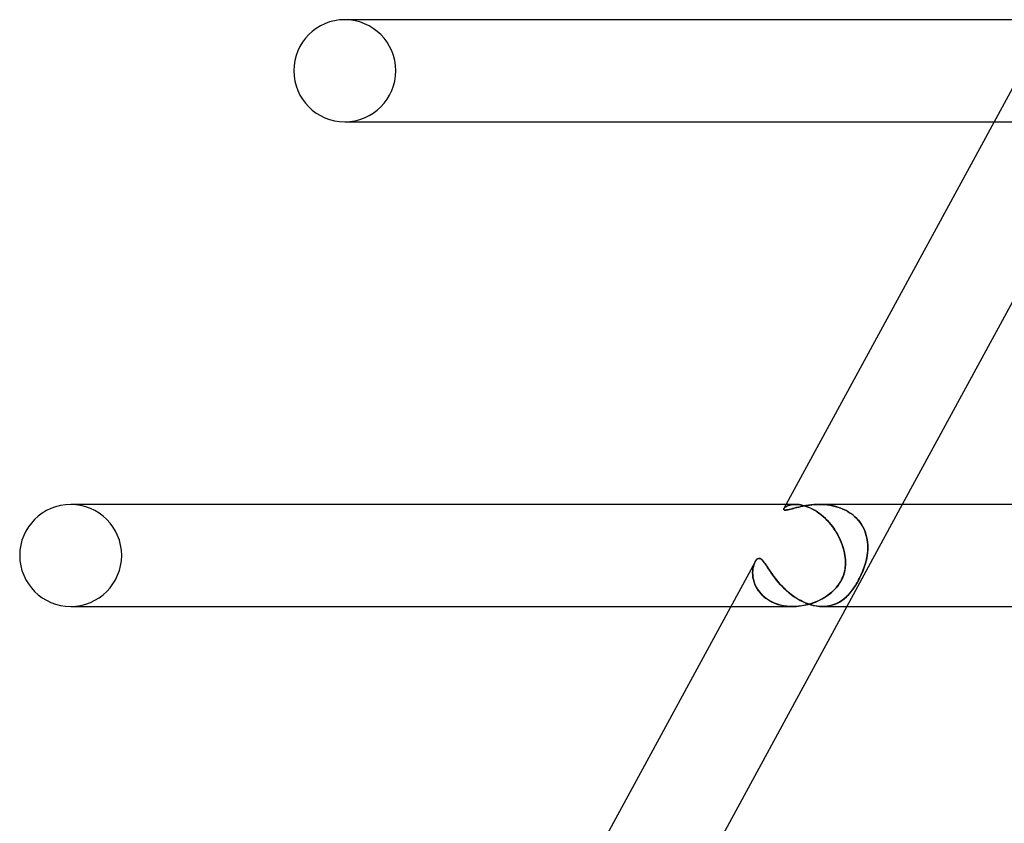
# Model space of a CAD drawing. Header units: millimetres. Extents: x -630 to 630, y -2 to 380.
# Tile 3 of 108: x -592 to -554, y 30 to 61. Entities that reach past the tile are written whole.
import ezdxf

# ---------------------------------------------------------------- set-up
doc = ezdxf.new("R2010")
doc.units = ezdxf.units.MM
doc.layers.add('HIDDEN', color=7, linetype='Continuous')
doc.layers.add('THICK', color=7, linetype='Continuous')

msp = doc.modelspace()

# ---------------------------------------------------------------- linework, layer by layer
at = {"layer": 'HIDDEN'}
for p, q in [((-554.276, 57), (-551.964, 57)), ((-590.388, 42), (-590.5, 42)), ((-562.53, 41.819), (-562.523, 41.835)), ((-562.53, 41.805), (-562.53, 41.819)), ((-562.524, 41.794), (-562.53, 41.805)), ((-562.512, 41.786), (-562.524, 41.794)), ((-562.509, 41.856), (-562.523, 41.836)), ((-562.523, 41.835), (-562.512, 41.852)), ((-562.512, 41.852), (-562.495, 41.87)), ((-562.493, 41.78), (-562.512, 41.786)), ((-562.488, 41.876), (-562.509, 41.856)), ((-562.495, 41.87), (-562.473, 41.888)), ((-562.469, 41.779), (-562.493, 41.78)), ((-562.461, 41.897), (-562.488, 41.876)), ((-562.473, 41.888), (-562.446, 41.907)), ((-562.427, 41.782), (-562.469, 41.779)), ((-562.43, 41.916), (-562.461, 41.897)), ((-562.446, 41.907), (-562.415, 41.924)), ((-562.063, 42), (-562.434, 42)), ((-562.393, 41.935), (-562.43, 41.916)), ((-562.376, 41.79), (-562.427, 41.782)), ((-562.415, 41.924), (-562.379, 41.941)), ((-562.35, 41.953), (-562.393, 41.935)), ((-562.379, 41.941), (-562.338, 41.957)), ((-562.318, 41.802), (-562.376, 41.79)), ((-562.303, 41.968), (-562.35, 41.953)), ((-562.338, 41.957), (-562.292, 41.971)), ((-562.253, 41.818), (-562.318, 41.802)), ((-562.25, 41.981), (-562.303, 41.968)), ((-562.292, 41.971), (-562.242, 41.983)), ((-562.182, 41.836), (-562.253, 41.818)), ((-562.193, 41.991), (-562.25, 41.981)), ((-562.242, 41.983), (-562.187, 41.992)), ((-562.131, 41.998), (-562.193, 41.991)), ((-562.187, 41.992), (-562.127, 41.998)), ((-562.105, 41.856), (-562.182, 41.836)), ((-562.064, 42), (-562.131, 41.998)), ((-562.127, 41.998), (-562.064, 42)), ((-562.025, 41.877), (-562.105, 41.856)), ((-561.997, 41.998), (-562.064, 42)), ((-562.064, 42), (-562.002, 41.998)), ((-561.941, 41.897), (-562.025, 41.877)), ((-562.002, 41.998), (-561.936, 41.993)), ((-561.927, 41.992), (-561.997, 41.998)), ((-561.854, 41.917), (-561.941, 41.897)), ((-561.936, 41.993), (-561.868, 41.983)), ((-561.855, 41.98), (-561.927, 41.992)), ((-561.868, 41.983), (-561.797, 41.968)), ((-561.78, 41.964), (-561.855, 41.98)), ((-561.762, 41.935), (-561.854, 41.917)), ((-561.797, 41.968), (-561.723, 41.949)), ((-561.702, 41.943), (-561.78, 41.964)), ((-561.666, 41.953), (-561.762, 41.935)), ((-561.723, 41.949), (-561.646, 41.925)), ((-561.623, 41.917), (-561.702, 41.943)), ((-561.566, 41.968), (-561.666, 41.953)), ((-561.646, 41.925), (-561.568, 41.896)), ((-561.542, 41.885), (-561.623, 41.917)), ((-561.568, 41.896), (-561.488, 41.861)), ((-561.462, 41.981), (-561.566, 41.968)), ((-561.46, 41.847), (-561.542, 41.885)), ((-561.488, 41.861), (-561.406, 41.82)), ((-561.355, 41.991), (-561.462, 41.981)), ((-561.377, 41.805), (-561.46, 41.847)), ((-561.406, 41.82), (-561.323, 41.774)), ((-561.295, 41.757), (-561.377, 41.805)), ((-561.245, 41.998), (-561.355, 41.991)), ((-561.323, 41.774), (-561.239, 41.721)), ((-561.212, 41.703), (-561.295, 41.757)), ((-561.133, 42), (-561.245, 41.998)), ((-561.239, 41.721), (-561.155, 41.663)), ((-561.025, 41.998), (-561.133, 42)), ((-561.133, 42), (-561.032, 41.998)), ((-561.032, 41.998), (-560.93, 41.993)), ((-560.916, 41.992), (-561.025, 41.998)), ((-560.93, 41.993), (-560.827, 41.983)), ((-560.807, 41.98), (-560.916, 41.992)), ((-560.827, 41.983), (-560.723, 41.968)), ((-560.699, 41.964), (-560.807, 41.98)), ((-560.723, 41.968), (-560.619, 41.949)), ((-560.591, 41.943), (-560.699, 41.964)), ((-560.619, 41.949), (-560.515, 41.925)), ((-560.484, 41.917), (-560.591, 41.943)), ((-560.515, 41.925), (-560.412, 41.896)), ((-560.378, 41.885), (-560.484, 41.917)), ((-560.412, 41.896), (-560.31, 41.861)), ((-560.275, 41.847), (-560.378, 41.885)), ((-560.31, 41.861), (-560.21, 41.82)), ((-560.175, 41.805), (-560.275, 41.847)), ((-560.21, 41.82), (-560.112, 41.774)), ((-560.079, 41.757), (-560.175, 41.805)), ((-560.112, 41.774), (-560.016, 41.721)), ((-559.986, 41.703), (-560.079, 41.757)), ((-557.88, 42), (-560.056, 38)), ((-560.016, 41.721), (-559.924, 41.663)), ((-561.13, 41.645), (-561.212, 41.703)), ((-561.155, 41.663), (-561.072, 41.6)), ((-561.05, 41.582), (-561.13, 41.645)), ((-561.072, 41.6), (-560.99, 41.531)), ((-560.971, 41.515), (-561.05, 41.582)), ((-560.99, 41.531), (-560.909, 41.457)), ((-560.896, 41.444), (-560.971, 41.515)), ((-560.909, 41.457), (-560.83, 41.378)), ((-560.822, 41.37), (-560.896, 41.444)), ((-560.83, 41.378), (-560.754, 41.295)), ((-560.752, 41.292), (-560.822, 41.37)), ((-559.897, 41.645), (-559.986, 41.703)), ((-559.924, 41.663), (-559.836, 41.6)), ((-559.814, 41.582), (-559.897, 41.645)), ((-559.836, 41.6), (-559.754, 41.531)), ((-559.736, 41.515), (-559.814, 41.582)), ((-559.754, 41.531), (-559.676, 41.457)), ((-559.664, 41.444), (-559.736, 41.515)), ((-559.676, 41.457), (-559.604, 41.378)), ((-559.597, 41.37), (-559.664, 41.444)), ((-559.604, 41.378), (-559.538, 41.295)), ((-559.536, 41.292), (-559.597, 41.37)), ((-560.754, 41.295), (-560.681, 41.208)), ((-560.684, 41.212), (-560.752, 41.292)), ((-560.62, 41.129), (-560.684, 41.212)), ((-560.681, 41.208), (-560.611, 41.118)), ((-560.56, 41.045), (-560.62, 41.129)), ((-560.611, 41.118), (-560.545, 41.024)), ((-560.503, 40.959), (-560.56, 41.045)), ((-560.545, 41.024), (-560.483, 40.928)), ((-560.45, 40.873), (-560.503, 40.959)), ((-559.538, 41.295), (-559.479, 41.208)), ((-559.481, 41.212), (-559.536, 41.292)), ((-559.432, 41.129), (-559.481, 41.212)), ((-559.479, 41.208), (-559.426, 41.118)), ((-559.389, 41.045), (-559.432, 41.129)), ((-559.426, 41.118), (-559.379, 41.024)), ((-559.351, 40.959), (-559.389, 41.045)), ((-559.379, 41.024), (-559.339, 40.928)), ((-559.319, 40.873), (-559.351, 40.959)), ((-560.483, 40.928), (-560.426, 40.83)), ((-560.401, 40.785), (-560.45, 40.873)), ((-560.426, 40.83), (-560.372, 40.73)), ((-560.355, 40.696), (-560.401, 40.785)), ((-560.372, 40.73), (-560.323, 40.628)), ((-560.313, 40.607), (-560.355, 40.696)), ((-560.323, 40.628), (-560.279, 40.525)), ((-560.276, 40.518), (-560.313, 40.607)), ((-559.339, 40.928), (-559.306, 40.83)), ((-559.293, 40.785), (-559.319, 40.873)), ((-559.306, 40.83), (-559.279, 40.73)), ((-559.271, 40.696), (-559.293, 40.785)), ((-559.279, 40.73), (-559.258, 40.628)), ((-559.255, 40.607), (-559.271, 40.696)), ((-559.258, 40.628), (-559.244, 40.525)), ((-559.243, 40.518), (-559.255, 40.607)), ((-560.279, 40.525), (-560.239, 40.421)), ((-560.242, 40.43), (-560.276, 40.518)), ((-560.213, 40.342), (-560.242, 40.43)), ((-560.239, 40.421), (-560.204, 40.316)), ((-560.187, 40.255), (-560.213, 40.342)), ((-560.204, 40.316), (-560.175, 40.21)), ((-560.165, 40.169), (-560.187, 40.255)), ((-560.175, 40.21), (-560.151, 40.105)), ((-560.147, 40.084), (-560.165, 40.169)), ((-559.247, 40.084), (-559.239, 40.169)), ((-559.236, 40.21), (-559.245, 40.105)), ((-559.244, 40.525), (-559.235, 40.421)), ((-559.236, 40.43), (-559.243, 40.518)), ((-559.239, 40.169), (-559.234, 40.255)), ((-559.233, 40.342), (-559.236, 40.43)), ((-559.233, 40.316), (-559.236, 40.21)), ((-559.235, 40.421), (-559.233, 40.316)), ((-559.234, 40.255), (-559.233, 40.342)), ((-563.658, 39.749), (-563.635, 39.787)), ((-563.635, 39.787), (-563.611, 39.821)), ((-563.611, 39.821), (-563.585, 39.848)), ((-563.585, 39.848), (-563.558, 39.868)), ((-563.558, 39.868), (-563.529, 39.881)), ((-563.529, 39.881), (-563.498, 39.886)), ((-563.498, 39.886), (-563.464, 39.881)), ((-563.464, 39.881), (-563.429, 39.864)), ((-563.429, 39.864), (-563.393, 39.838)), ((-563.393, 39.838), (-563.357, 39.801)), ((-563.357, 39.801), (-563.319, 39.756)), ((-560.151, 40.105), (-560.132, 40)), ((-560.132, 40), (-560.147, 40.084)), ((-560.122, 39.924), (-560.132, 40)), ((-560.132, 40), (-560.114, 39.831)), ((-560.115, 39.849), (-560.122, 39.924)), ((-560.111, 39.773), (-560.115, 39.849)), ((-560.114, 39.831), (-560.111, 39.664)), ((-559.291, 39.83), (-559.334, 39.664)), ((-559.304, 39.773), (-559.287, 39.849)), ((-559.258, 40), (-559.291, 39.83)), ((-559.287, 39.849), (-559.271, 39.924)), ((-559.271, 39.924), (-559.258, 40)), ((-559.245, 40.105), (-559.258, 40)), ((-559.258, 40), (-559.247, 40.084)), ((-563.746, 39.413), (-563.75, 39.329)), ((-563.75, 39.323), (-563.747, 39.405)), ((-563.747, 39.405), (-563.738, 39.484)), ((-563.737, 39.492), (-563.746, 39.413)), ((-563.738, 39.484), (-563.725, 39.557)), ((-563.723, 39.565), (-563.737, 39.492)), ((-563.725, 39.557), (-563.707, 39.626)), ((-563.705, 39.632), (-563.723, 39.565)), ((-563.707, 39.626), (-563.684, 39.691)), ((-563.683, 39.694), (-563.705, 39.632)), ((-563.684, 39.691), (-563.658, 39.749)), ((-563.658, 39.749), (-563.683, 39.694)), ((-563.319, 39.756), (-563.28, 39.704)), ((-563.28, 39.704), (-563.24, 39.646)), ((-563.24, 39.646), (-563.197, 39.582)), ((-563.197, 39.582), (-563.152, 39.513)), ((-563.152, 39.513), (-563.103, 39.438)), ((-563.103, 39.438), (-563.049, 39.358)), ((-560.158, 39.324), (-560.141, 39.398)), ((-560.124, 39.502), (-560.151, 39.35)), ((-560.141, 39.398), (-560.128, 39.472)), ((-560.128, 39.472), (-560.118, 39.547)), ((-560.111, 39.664), (-560.124, 39.502)), ((-560.118, 39.547), (-560.112, 39.622)), ((-560.112, 39.622), (-560.11, 39.698)), ((-560.11, 39.698), (-560.111, 39.773)), ((-559.457, 39.324), (-559.427, 39.398)), ((-559.388, 39.501), (-559.446, 39.35)), ((-559.427, 39.398), (-559.398, 39.472)), ((-559.398, 39.472), (-559.372, 39.547)), ((-559.334, 39.664), (-559.388, 39.501)), ((-559.372, 39.547), (-559.347, 39.622)), ((-559.347, 39.622), (-559.325, 39.698)), ((-559.325, 39.698), (-559.304, 39.773)), ((-563.75, 39.329), (-563.747, 39.241)), ((-563.747, 39.236), (-563.75, 39.323)), ((-563.747, 39.241), (-563.738, 39.149)), ((-563.737, 39.148), (-563.747, 39.236)), ((-563.738, 39.149), (-563.72, 39.055)), ((-563.72, 39.057), (-563.737, 39.148)), ((-563.696, 38.965), (-563.72, 39.057)), ((-563.72, 39.055), (-563.694, 38.959)), ((-563.049, 39.358), (-562.991, 39.275)), ((-562.991, 39.275), (-562.928, 39.187)), ((-562.928, 39.187), (-562.86, 39.097)), ((-562.86, 39.097), (-562.786, 39.005)), ((-560.277, 39.018), (-560.326, 38.934)), ((-560.304, 38.97), (-560.266, 39.039)), ((-560.232, 39.11), (-560.277, 39.018)), ((-560.266, 39.039), (-560.233, 39.109)), ((-560.233, 39.109), (-560.204, 39.179)), ((-560.189, 39.22), (-560.232, 39.11)), ((-560.204, 39.179), (-560.179, 39.251)), ((-560.151, 39.35), (-560.189, 39.22)), ((-560.179, 39.251), (-560.158, 39.324)), ((-559.605, 39.017), (-559.652, 38.933)), ((-559.631, 38.97), (-559.593, 39.039)), ((-559.557, 39.109), (-559.605, 39.017)), ((-559.593, 39.039), (-559.557, 39.109)), ((-559.503, 39.22), (-559.557, 39.109)), ((-559.557, 39.109), (-559.522, 39.179)), ((-559.522, 39.179), (-559.489, 39.251)), ((-559.446, 39.35), (-559.503, 39.22)), ((-559.489, 39.251), (-559.457, 39.324)), ((-563.663, 38.872), (-563.696, 38.965)), ((-563.694, 38.959), (-563.66, 38.863)), ((-563.622, 38.781), (-563.663, 38.872)), ((-563.66, 38.863), (-563.616, 38.768)), ((-563.573, 38.692), (-563.622, 38.781)), ((-563.616, 38.768), (-563.562, 38.673)), ((-563.515, 38.605), (-563.573, 38.692)), ((-563.562, 38.673), (-563.497, 38.581)), ((-562.786, 39.005), (-562.707, 38.912)), ((-562.707, 38.912), (-562.623, 38.819)), ((-562.623, 38.819), (-562.534, 38.727)), ((-562.534, 38.727), (-562.438, 38.636)), ((-562.438, 38.636), (-562.337, 38.548)), ((-560.664, 38.547), (-560.563, 38.64)), ((-560.576, 38.627), (-560.651, 38.559)), ((-560.506, 38.699), (-560.576, 38.627)), ((-560.563, 38.64), (-560.477, 38.73)), ((-560.44, 38.775), (-560.506, 38.699)), ((-560.477, 38.73), (-560.407, 38.816)), ((-560.38, 38.853), (-560.44, 38.775)), ((-560.407, 38.816), (-560.35, 38.897)), ((-560.326, 38.934), (-560.38, 38.853)), ((-560.35, 38.897), (-560.304, 38.97)), ((-559.917, 38.547), (-559.843, 38.64)), ((-559.854, 38.626), (-559.908, 38.558)), ((-559.801, 38.698), (-559.854, 38.626)), ((-559.843, 38.64), (-559.778, 38.73)), ((-559.75, 38.774), (-559.801, 38.698)), ((-559.778, 38.73), (-559.722, 38.816)), ((-559.7, 38.852), (-559.75, 38.774)), ((-559.722, 38.816), (-559.673, 38.897)), ((-559.652, 38.933), (-559.7, 38.852)), ((-559.673, 38.897), (-559.631, 38.97)), ((-563.449, 38.521), (-563.515, 38.605)), ((-563.497, 38.581), (-563.422, 38.491)), ((-563.374, 38.441), (-563.449, 38.521)), ((-563.422, 38.491), (-563.337, 38.407)), ((-563.291, 38.367), (-563.374, 38.441)), ((-563.337, 38.407), (-563.241, 38.327)), ((-563.201, 38.298), (-563.291, 38.367)), ((-563.241, 38.327), (-563.134, 38.254)), ((-563.103, 38.235), (-563.201, 38.298)), ((-563.134, 38.254), (-563.017, 38.188)), ((-562.999, 38.179), (-563.103, 38.235)), ((-562.337, 38.548), (-562.231, 38.463)), ((-562.231, 38.463), (-562.12, 38.383)), ((-562.12, 38.383), (-562.004, 38.307)), ((-562.004, 38.307), (-561.883, 38.238)), ((-561.883, 38.238), (-561.76, 38.176)), ((-561.289, 38.175), (-561.151, 38.236)), ((-561.076, 38.273), (-561.171, 38.226)), ((-561.151, 38.236), (-561.019, 38.303)), ((-560.984, 38.323), (-561.076, 38.273)), ((-561.019, 38.303), (-560.893, 38.378)), ((-560.897, 38.376), (-560.984, 38.323)), ((-560.812, 38.433), (-560.897, 38.376)), ((-560.893, 38.378), (-560.775, 38.46)), ((-560.73, 38.494), (-560.812, 38.433)), ((-560.775, 38.46), (-560.664, 38.547)), ((-560.651, 38.559), (-560.73, 38.494)), ((-560.347, 38.175), (-560.252, 38.236)), ((-560.201, 38.272), (-560.267, 38.225)), ((-560.252, 38.236), (-560.161, 38.303)), ((-560.139, 38.322), (-560.201, 38.272)), ((-560.161, 38.303), (-560.075, 38.378)), ((-560.079, 38.375), (-560.139, 38.322)), ((-560.02, 38.432), (-560.079, 38.375)), ((-560.075, 38.378), (-559.994, 38.46)), ((-559.963, 38.493), (-560.02, 38.432)), ((-559.994, 38.46), (-559.917, 38.547)), ((-559.908, 38.558), (-559.963, 38.493)), ((-564.609, 38), (-562.178, 38)), ((-563.017, 38.188), (-562.892, 38.132)), ((-562.889, 38.13), (-562.999, 38.179)), ((-562.892, 38.132), (-562.759, 38.084)), ((-562.776, 38.09), (-562.889, 38.13)), ((-562.659, 38.057), (-562.776, 38.09)), ((-562.759, 38.084), (-562.619, 38.047)), ((-562.538, 38.031), (-562.659, 38.057)), ((-562.619, 38.047), (-562.474, 38.021)), ((-562.416, 38.013), (-562.538, 38.031)), ((-562.474, 38.021), (-562.326, 38.005)), ((-562.293, 38.003), (-562.416, 38.013)), ((-562.326, 38.005), (-562.175, 38)), ((-562.17, 38), (-562.293, 38.003)), ((-562.175, 38), (-562.025, 38.005)), ((-562.051, 38.004), (-562.17, 38)), ((-561.933, 38.013), (-562.051, 38.004)), ((-562.025, 38.005), (-561.875, 38.021)), ((-561.816, 38.029), (-561.933, 38.013)), ((-561.875, 38.021), (-561.725, 38.045)), ((-561.701, 38.05), (-561.816, 38.029)), ((-561.76, 38.176), (-561.635, 38.123)), ((-561.725, 38.045), (-561.578, 38.08)), ((-561.589, 38.077), (-561.701, 38.05)), ((-561.635, 38.123), (-561.509, 38.079)), ((-561.479, 38.108), (-561.589, 38.077)), ((-561.578, 38.08), (-561.432, 38.123)), ((-561.509, 38.079), (-561.382, 38.044)), ((-561.373, 38.143), (-561.479, 38.108)), ((-561.432, 38.123), (-561.289, 38.175)), ((-561.382, 38.044), (-561.256, 38.019)), ((-561.27, 38.183), (-561.373, 38.143)), ((-561.171, 38.226), (-561.27, 38.183)), ((-561.256, 38.019), (-561.132, 38.005)), ((-561.132, 38.005), (-561.011, 38)), ((-561.011, 38), (-560.891, 38.005)), ((-560.915, 38.003), (-561.011, 38)), ((-560.822, 38.013), (-560.915, 38.003)), ((-560.891, 38.005), (-560.774, 38.021)), ((-560.732, 38.029), (-560.822, 38.013)), ((-560.774, 38.021), (-560.661, 38.045)), ((-560.646, 38.05), (-560.732, 38.029)), ((-560.661, 38.045), (-560.552, 38.08)), ((-560.563, 38.076), (-560.646, 38.05)), ((-560.484, 38.107), (-560.563, 38.076)), ((-560.552, 38.08), (-560.448, 38.123)), ((-560.408, 38.142), (-560.484, 38.107)), ((-560.448, 38.123), (-560.347, 38.175)), ((-560.336, 38.182), (-560.408, 38.142)), ((-560.267, 38.225), (-560.336, 38.182))]:
    msp.add_line(p, q, dxfattribs=at)
for centre, start, end in [((-579.75, 59), 0, 90), ((-579.75, 59), 270, 0), ((-590.5, 40), 0, 90), ((-590.5, 40), 270, 0)]:
    msp.add_arc(centre, 2, start, end, dxfattribs=at)
at = {"layer": 'THICK'}
for p, q in [((-552.101, 61), (-579.75, 61)), ((-579.64, 61), (-579.75, 61)), ((-553.406, 58.6), (-562.524, 41.835)), ((-579.75, 57), (-554.276, 57)), ((-579.75, 57), (-579.641, 57)), ((-549.723, 57), (-557.88, 42)), ((-562.434, 42), (-590.5, 42)), ((-562.529, 41.821), (-562.53, 41.807)), ((-562.53, 41.807), (-562.525, 41.795)), ((-562.523, 41.836), (-562.529, 41.821)), ((-562.525, 41.795), (-562.514, 41.786)), ((-562.514, 41.786), (-562.495, 41.781)), ((-562.495, 41.781), (-562.469, 41.779)), ((-562.469, 41.779), (-562.44, 41.78)), ((-562.44, 41.78), (-562.404, 41.785)), ((-562.404, 41.785), (-562.362, 41.792)), ((-562.362, 41.792), (-562.315, 41.803)), ((-562.315, 41.803), (-562.263, 41.816)), ((-562.263, 41.816), (-562.206, 41.83)), ((-562.206, 41.83), (-562.145, 41.846)), ((-562.145, 41.846), (-562.08, 41.863)), ((-562.08, 41.863), (-562.011, 41.88)), ((-562.011, 41.88), (-561.94, 41.897)), ((-561.94, 41.897), (-561.865, 41.914)), ((-561.865, 41.914), (-561.785, 41.931)), ((-561.785, 41.931), (-561.702, 41.947)), ((-561.702, 41.947), (-561.615, 41.961)), ((-561.615, 41.961), (-561.525, 41.974)), ((-561.525, 41.974), (-561.431, 41.985)), ((-561.431, 41.985), (-561.334, 41.993)), ((-561.334, 41.993), (-561.234, 41.998)), ((-561.234, 41.998), (-561.133, 42)), ((-348.306, 42), (-561.131, 42)), ((-563.634, 39.789), (-563.658, 39.749)), ((-563.609, 39.823), (-563.634, 39.789)), ((-563.583, 39.85), (-563.609, 39.823)), ((-563.555, 39.87), (-563.583, 39.85)), ((-563.526, 39.882), (-563.555, 39.87)), ((-563.498, 39.886), (-563.526, 39.882)), ((-563.457, 39.878), (-563.498, 39.886)), ((-563.417, 39.856), (-563.457, 39.878)), ((-563.377, 39.823), (-563.417, 39.856)), ((-563.337, 39.778), (-563.377, 39.823)), ((-563.654, 39.755), (-572.898, 22.757)), ((-563.296, 39.726), (-563.337, 39.778)), ((-563.253, 39.666), (-563.296, 39.726)), ((-563.21, 39.6), (-563.253, 39.666)), ((-563.164, 39.531), (-563.21, 39.6)), ((-563.115, 39.457), (-563.164, 39.531)), ((-563.062, 39.378), (-563.115, 39.457)), ((-563.006, 39.296), (-563.062, 39.378)), ((-562.945, 39.21), (-563.006, 39.296)), ((-562.879, 39.122), (-562.945, 39.21)), ((-562.809, 39.032), (-562.879, 39.122)), ((-562.733, 38.941), (-562.809, 39.032)), ((-562.653, 38.851), (-562.733, 38.941)), ((-562.568, 38.761), (-562.653, 38.851)), ((-562.479, 38.674), (-562.568, 38.761)), ((-562.385, 38.589), (-562.479, 38.674)), ((-562.287, 38.507), (-562.385, 38.589)), ((-562.186, 38.43), (-562.287, 38.507)), ((-562.082, 38.357), (-562.186, 38.43)), ((-561.975, 38.29), (-562.082, 38.357)), ((-561.867, 38.229), (-561.975, 38.29)), ((-590.5, 38), (-564.609, 38)), ((-590.5, 38), (-590.388, 38)), ((-560.056, 38), (-568.213, 23)), ((-561.756, 38.175), (-561.867, 38.229)), ((-561.646, 38.127), (-561.756, 38.175)), ((-561.536, 38.088), (-561.646, 38.127)), ((-561.427, 38.056), (-561.536, 38.088)), ((-561.32, 38.031), (-561.427, 38.056)), ((-561.214, 38.013), (-561.32, 38.031)), ((-561.111, 38.003), (-561.214, 38.013)), ((-561.011, 38), (-561.111, 38.003)), ((-561.014, 38), (-349.65, 38))]:
    msp.add_line(p, q, dxfattribs=at)
for centre, start, end in [((-579.75, 59), 90, 180), ((-579.75, 59), 180, 270), ((-590.5, 40), 90, 180), ((-590.5, 40), 180, 270)]:
    msp.add_arc(centre, 2, start, end, dxfattribs=at)

doc.saveas('drawing.dxf')
